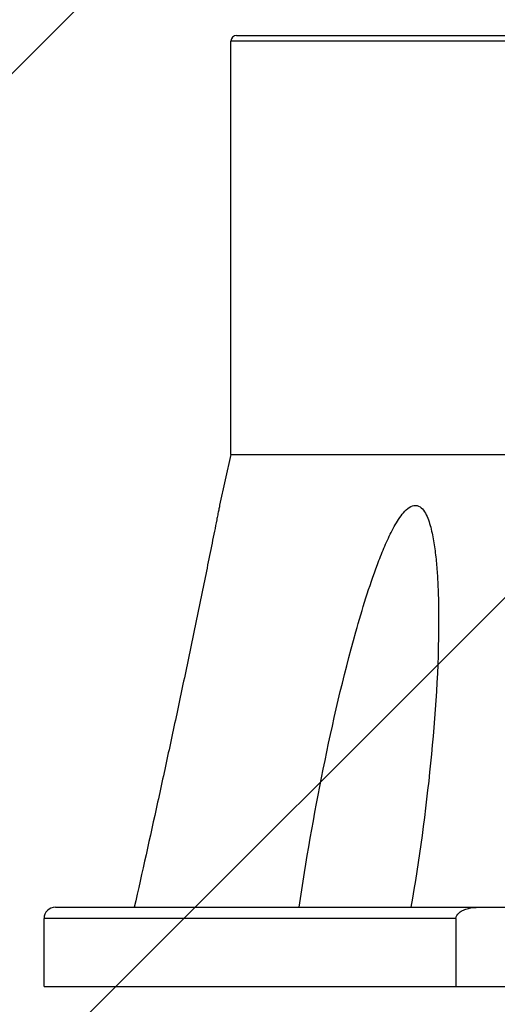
# Model space of a CAD drawing. Header units: millimetres. Extents: x 36 to 7524, y 76 to 5310.
# Tile 4 of 29: x 2106 to 2148, y 1648 to 1735. Entities that reach past the tile are written whole.
import ezdxf

# ---------------------------------------------------------------- set-up
doc = ezdxf.new("R2010")
doc.units = ezdxf.units.MM
doc.layers.add('FLANGE_B_PBL149', color=7, linetype='Continuous')
doc.layers.add('new_view_15_VBL148', color=7, linetype='Continuous')

# ---------------------------------------------------------------- blocks, each defined once
blk = doc.blocks.new('FLANGE_B_PBL149', base_point=(688.76, 744.995))
at = {"layer": 'FLANGE_B_PBL149', "color": 2}
for p, q in [((663.501, 786.495), (630.76, 786.495)), ((650.625, 708.995), (614.26, 708.995))]:
    blk.add_line(p, q, dxfattribs=at)
at = {"layer": 'FLANGE_B_PBL149', "color": 7}
for p, q in [((630.76, 749.995), (630.76, 786.495)), ((631.26, 786.995), (746.26, 786.995)), ((630.76, 749.995), (629.76, 745.5)), ((630.76, 749.995), (663.143, 749.995)), ((615.26, 709.995), (664.26, 709.995)), ((614.26, 702.995), (614.26, 708.995)), ((650.625, 708.995), (650.625, 702.995)), ((614.26, 702.995), (763.26, 702.995))]:
    blk.add_line(p, q, dxfattribs=at)
for centre, radius in [((631.26, 786.495), 0.5), ((615.26, 708.995), 1)]:
    blk.add_arc(centre, radius, 90, 180, dxfattribs=at)
for points, knots in [([(629.76, 745.5), (629.759, 745.54), (629.715, 745.219), (629.672, 745.088), (629.589, 744.634), (629.467, 744.039), (629.298, 743.185), (629.013, 741.774), (628.642, 739.938), (628.186, 737.701), (627.72, 735.432), (627.086, 732.375), (626.28, 728.534), (625.293, 723.91), (623.952, 717.725), (622.922, 713.087), (622.225, 709.995)], [0, 0, 0, 0, 0.003378, 0.011961, 0.023359, 0.036261, 0.06438, 0.094102, 0.155775, 0.218928, 0.282858, 0.347261, 0.476933, 0.60729, 0.738034, 1, 1, 1, 1]), ([(636.777, 709.995), (637.378, 714.077), (638.812, 722.237), (640.891, 731.337), (642.657, 737.319), (643.488, 739.783), (644.248, 741.711), (644.779, 742.884), (645.258, 743.782), (645.651, 744.417), (646.091, 744.979), (646.577, 745.424), (647.215, 745.566), (647.711, 745.184), (648.017, 744.658), (648.257, 744.048), (648.441, 743.391), (648.639, 742.472), (648.813, 741.286), (648.95, 739.836), (649.065, 737.866), (649.091, 736.38), (649.091, 735.385)], [0, 0, 0, 0, 0.256761, 0.515331, 0.580121, 0.644819, 0.677043, 0.70903, 0.724836, 0.740379, 0.755395, 0.769211, 0.780906, 0.792368, 0.805132, 0.818799, 0.833001, 0.847544, 0.877267, 0.90753, 0.938135, 1, 1, 1, 1]), ([(649.091, 735.385), (649.091, 731.16), (648.519, 722.653), (647.373, 714.217), (646.648, 709.995)], [0, 0, 0, 0, 0.496538, 1, 1, 1, 1]), ([(650.625, 708.995), (650.625, 709.19), (650.852, 709.519), (651.285, 709.757), (651.861, 709.949), (652.316, 709.995), (652.618, 709.995)], [0, 0, 0, 0, 0.244702, 0.433395, 0.622423, 1, 1, 1, 1])]:
    blk.add_open_spline(points, degree=3, knots=knots, dxfattribs=at)
blk = doc.blocks.new('NEW_VIEW_15_VBL148', base_point=(653.766, 1237.995))
at = {"layer": 'FLANGE_B_PBL149'}
blk.add_blockref('FLANGE_B_PBL149', (688.76, 744.995), dxfattribs=at)

msp = doc.modelspace()

# ---------------------------------------------------------------- hatches: boundary and pattern name
at = {"ltscale": 1000, "true_color": 0xed4b40}
h = msp.add_hatch(dxfattribs=at)
h.set_pattern_fill('ANSI31', color=13, scale=20)
h.set_pattern_definition([(45, (-9292.99, -2034.84), (-44.90128, 44.90128), [])])
edge = h.paths.add_edge_path()
edge.add_arc((2182.5, 1794.444), 925, 83.793732, 96.206268)
edge.add_line((2082.5, 2714.022), (2082.5, 874.865))
edge.add_arc((2182.5, 1794.444), 925, 263.793732, 276.206268)
edge.add_line((2282.5, 874.865), (2282.5, 2714.022))

# ---------------------------------------------------------------- block references
at = {"layer": 'new_view_15_VBL148'}
msp.add_blockref('NEW_VIEW_15_VBL148', (2147.507, 2184.444), dxfattribs=at)

doc.saveas('drawing.dxf')
